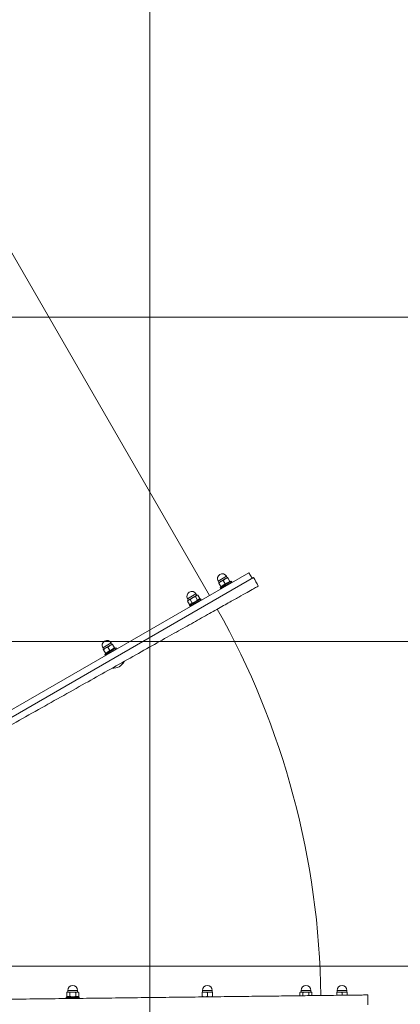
# Model space of a CAD drawing. Header units: feet. Extents: x 7493042 to 7493387, y 5986509 to 5986725.
# Tile 66 of 73: x 7493368.401 to 7493368.988, y 5986527.971 to 5986529.488. Entities that reach past the tile are written whole.
import ezdxf

# ---------------------------------------------------------------- set-up
doc = ezdxf.new("R2010")
doc.units = ezdxf.units.FT
doc.header["$MEASUREMENT"] = 0
for name, color, linetype, lineweight in [('_k_kreskowanie', 250, 'CONTINUOUS', 5), ('_k_urzadzenia', 250, 'CONTINUOUS', 13), ('_k_wymiar', 7, 'CONTINUOUS', 13)]:
    doc.layers.add(name, color=color, linetype=linetype, lineweight=lineweight)
doc.layers.add('_k_niewidoczna', color=72, linetype='CONTINUOUS', lineweight=9, plot=False)
doc.styles.add('GENERATED_STYLE_1', font='MS Gothic.ttf')

# ---------------------------------------------------------------- blocks, each defined once
blk = doc.blocks.new('3009EPZ')
at = {"layer": '_k_niewidoczna', "color": 1, "lineweight": 20, "insert": (-3.1656, -0.2128), "char_height": 0.24, "width": 11.634443, "attachment_point": 1, "line_spacing_factor": 1.55, "style": 'GENERATED_STYLE_1', "bg_fill": 2}
blk.add_mtext('\\A1;{\\f@MS Gothic|b0|i0|c238|p49;\\C256;\\P\\pi-0.24,l0.24,t0.24,1.2;^I^I3009EPZ\\P\\pi-0.96,l0.96,t0.96,1.2;^I}', dxfattribs=at)
blk = doc.blocks.new('42221')
at = {"layer": '_k_urzadzenia', "lineweight": 13}
for p, q in [((-3.8076, 1.5983), (-3.8033, 1.5983)), ((-3.8075, 1.6063), (-3.8033, 1.6063)), ((-3.8026, 1.6023), (-3.8026, 1.6063)), ((-3.8026, 1.6058), (-3.8001, 1.6058)), ((-3.8026, 1.5943), (-3.8026, 1.6023)), ((-3.8026, 1.5903), (-3.8026, 1.5943)), ((-3.8001, 1.5908), (-3.8001, 1.6058)), ((-3.8077, 1.5903), (-3.8033, 1.5903)), ((-3.8026, 1.5908), (-3.8001, 1.5908)), ((-3.8081, 1.5519), (-3.8033, 1.5519)), ((-3.8026, 1.5507), (-3.8033, 1.5519)), ((-3.8026, 1.5496), (-3.8026, 1.5507)), ((-3.8026, 1.5502), (-3.8001, 1.5502)), ((-3.8026, 1.5427), (-3.8026, 1.5496)), ((-3.8001, 1.5352), (-3.8001, 1.5502)), ((-3.8084, 1.5334), (-3.8033, 1.5334)), ((-3.8083, 1.538), (-3.8033, 1.538)), ((-3.8082, 1.5473), (-3.8033, 1.5473)), ((-3.8026, 1.5347), (-3.8033, 1.5334)), ((-3.8026, 1.5357), (-3.8026, 1.5427)), ((-3.8026, 1.5347), (-3.8026, 1.5357)), ((-3.8026, 1.5352), (-3.8001, 1.5352)), ((-3.3921, 1.0667), (-3.1639, 1.4619)), ((-3.1652, 1.4596), (-3.1566, 1.4546)), ((-3.1566, 1.4546), (-3.6116, 0.6666)), ((-3.1711, 1.4284), (-3.1811, 1.4111)), ((-3.1698, 1.4276), (-3.1798, 1.4103)), ((-3.1718, 1.4282), (-3.1711, 1.4284)), ((-3.1711, 1.4284), (-3.1698, 1.4276)), ((-3.1813, 1.4117), (-3.1811, 1.4111)), ((-3.1811, 1.4111), (-3.1798, 1.4103)), ((-3.1785, 1.4126), (-3.1785, 1.4118)), ((-3.1779, 1.4115), (-3.1725, 1.4084)), ((-3.1739, 1.4184), (-3.1685, 1.4153)), ((-3.1719, 1.408), (-3.1699, 1.4115)), ((-3.1712, 1.4253), (-3.1705, 1.4257)), ((-3.1699, 1.4253), (-3.1645, 1.4223)), ((-3.1699, 1.4115), (-3.1659, 1.4184)), ((-3.1695, 1.4072), (-3.162, 1.4202)), ((-3.1659, 1.4184), (-3.1639, 1.4219)), ((-3.1642, 1.4215), (-3.162, 1.4202)), ((-3.8094, 1.3988), (-3.8033, 1.3988)), ((-3.8026, 1.3948), (-3.8026, 1.3988)), ((-3.8026, 1.3983), (-3.8001, 1.3983)), ((-3.8001, 1.3833), (-3.8001, 1.3983)), ((-3.1717, 1.4085), (-3.1695, 1.4072)), ((-3.8102, 1.3828), (-3.8102, 1.3828)), ((-3.8094, 1.3908), (-3.8033, 1.3908)), ((-3.8094, 1.3828), (-3.8033, 1.3828)), ((-3.8026, 1.3868), (-3.8026, 1.3948)), ((-3.8026, 1.3828), (-3.8026, 1.3868)), ((-3.8026, 1.3833), (-3.8001, 1.3833)), ((-3.1983, 1.3814), (-3.2083, 1.364)), ((-3.197, 1.3806), (-3.207, 1.3633)), ((-3.199, 1.3812), (-3.1983, 1.3814)), ((-3.1983, 1.3814), (-3.197, 1.3806)), ((-3.1916, 1.394), (-2.5507, 1.024)), ((-3.2056, 1.3656), (-3.2056, 1.3634)), ((-3.2033, 1.3674), (-3.198, 1.3643)), ((-3.1987, 1.3754), (-3.1934, 1.3723)), ((-3.1985, 1.3619), (-3.1951, 1.3679)), ((-3.1983, 1.3783), (-3.1964, 1.3794)), ((-3.1966, 1.3602), (-3.1891, 1.3732)), ((-3.1964, 1.3794), (-3.1911, 1.3763)), ((-3.1951, 1.3679), (-3.1916, 1.3739)), ((-3.1916, 1.3739), (-3.1911, 1.3749)), ((-3.1913, 1.3744), (-3.1891, 1.3732)), ((-3.1911, 1.3749), (-3.1911, 1.3763)), ((-3.2085, 1.3647), (-3.2083, 1.364)), ((-3.2083, 1.364), (-3.207, 1.3633)), ((-3.2056, 1.3634), (-3.2003, 1.3603)), ((-3.1991, 1.361), (-3.2003, 1.3603)), ((-3.1991, 1.361), (-3.1985, 1.3619)), ((-3.1988, 1.3614), (-3.1966, 1.3602)), ((-3.2738, 1.2506), (-3.2838, 1.2333)), ((-3.2725, 1.2499), (-3.2825, 1.2326)), ((-3.2745, 1.2504), (-3.2738, 1.2506)), ((-3.2738, 1.2506), (-3.2725, 1.2499)), ((-3.2738, 1.2475), (-3.2731, 1.2479)), ((-3.2725, 1.2476), (-3.2672, 1.2445)), ((-3.2685, 1.2407), (-3.2665, 1.2441)), ((-3.284, 1.234), (-3.2838, 1.2333)), ((-3.2838, 1.2333), (-3.2825, 1.2326)), ((-3.2811, 1.2349), (-3.2811, 1.2341)), ((-3.2805, 1.2337), (-3.2752, 1.2306)), ((-3.2765, 1.2407), (-3.2712, 1.2376)), ((-3.2745, 1.2303), (-3.2725, 1.2338)), ((-3.2743, 1.2307), (-3.2721, 1.2295)), ((-3.2725, 1.2338), (-3.2685, 1.2407)), ((-3.2721, 1.2295), (-3.2646, 1.2425)), ((-3.2668, 1.2437), (-3.2646, 1.2425)), ((-3.8124, 1.1929), (-3.8121, 1.1933)), ((-3.8121, 1.1933), (-3.8121, 1.1733)), ((-3.8121, 1.1933), (-3.8106, 1.1933)), ((-3.8106, 1.1933), (-3.8106, 1.1733)), ((-3.8106, 1.1906), (-3.8094, 1.1925)), ((-3.8094, 1.1925), (-3.8033, 1.1925)), ((-3.8094, 1.1879), (-3.8033, 1.1879)), ((-3.8026, 1.1913), (-3.8033, 1.1925)), ((-3.8026, 1.1902), (-3.8026, 1.1913)), ((-3.8026, 1.1908), (-3.8001, 1.1908)), ((-3.8026, 1.1833), (-3.8026, 1.1902)), ((-3.8001, 1.1758), (-3.8001, 1.1908)), ((-3.8126, 1.1738), (-3.8126, 1.1833)), ((-3.8126, 1.1783), (-3.8126, 1.1783)), ((-3.8126, 1.1738), (-3.8121, 1.1733)), ((-3.8121, 1.1733), (-3.8106, 1.1733)), ((-3.8106, 1.176), (-3.8094, 1.174)), ((-3.8094, 1.1786), (-3.8033, 1.1786)), ((-3.8094, 1.174), (-3.8033, 1.174)), ((-3.8026, 1.1753), (-3.8033, 1.174)), ((-3.8026, 1.1763), (-3.8026, 1.1833)), ((-3.8026, 1.1753), (-3.8026, 1.1763)), ((-3.8026, 1.1758), (-3.8001, 1.1758))]:
    blk.add_line(p, q, dxfattribs=at)
for centre, radius, start, end in [((-3.8222, 0.3217), 1.3165, 89.3407, 90), ((-3.8001, 1.5983), 0.0075, 270, 90), ((-3.8229, 0.3192), 1.2465, 60.6844, 89.3126), ((-3.8001, 1.5427), 0.0075, 270, 90), ((-3.8222, 0.3217), 1.3165, 59.9969, 60.6562), ((-3.1657, 1.4137), 0.0075, 239.9969, 59.9969), ((-3.8001, 1.3908), 0.0075, 270, 90), ((-3.1929, 1.3667), 0.0075, 239.9969, 59.9969), ((-3.2846, 1.2453), 0.0192, 117.0981, 184.2707), ((-3.2684, 1.236), 0.0075, 239.9969, 59.9969), ((-3.8001, 1.1833), 0.0075, 270, 90)]:
    blk.add_arc(centre, radius, start, end, dxfattribs=at)
for points, knots in [([(-3.818, 0.7282), (-3.818, 0.7282), (-3.818, 0.7289), (-3.818, 0.7318), (-3.8179, 0.734), (-3.8179, 0.74), (-3.8178, 0.7437), (-3.8177, 0.7525), (-3.8177, 0.7575), (-3.8175, 0.7682), (-3.8175, 0.7745), (-3.8173, 0.7886), (-3.8172, 0.7964), (-3.817, 0.8134), (-3.8169, 0.8226), (-3.8167, 0.8417), (-3.8165, 0.8516), (-3.8163, 0.8714), (-3.8162, 0.8823), (-3.8159, 0.9054), (-3.8157, 0.9177), (-3.8154, 0.9432), (-3.8153, 0.9563), (-3.815, 0.9828), (-3.8148, 0.9961), (-3.8145, 1.0221), (-3.8143, 1.0359), (-3.814, 1.0646), (-3.8138, 1.0794), (-3.8134, 1.1095), (-3.8133, 1.1246), (-3.8129, 1.1545), (-3.8127, 1.1692), (-3.8124, 1.1972), (-3.8122, 1.2119), (-3.8119, 1.2418), (-3.8117, 1.257), (-3.8113, 1.287), (-3.8111, 1.3018), (-3.8108, 1.3305), (-3.8106, 1.3444), (-3.8103, 1.3703), (-3.8102, 1.3836), (-3.8098, 1.4101), (-3.8097, 1.4233), (-3.8094, 1.4487), (-3.8092, 1.461), (-3.8089, 1.4841), (-3.8088, 1.495), (-3.8086, 1.5148), (-3.8085, 1.5248), (-3.8082, 1.5438), (-3.8081, 1.553), (-3.8079, 1.57), (-3.8078, 1.5779), (-3.8077, 1.5919), (-3.8076, 1.5982), (-3.8075, 1.6089), (-3.8074, 1.6139), (-3.8073, 1.6227), (-3.8072, 1.6265), (-3.8072, 1.6324), (-3.8071, 1.6346), (-3.8071, 1.6375), (-3.8071, 1.6382), (-3.8071, 1.6382)], [134.76762, 134.76762, 134.76762, 134.76762, 138.979106, 138.979106, 143.190592, 143.190592, 147.402079, 147.402079, 151.613565, 151.613565, 155.825053, 155.825053, 160.036542, 160.036542, 164.248031, 164.248031, 168.459519, 168.459519, 172.671009, 172.671009, 176.882499, 176.882499, 181.093989, 181.093989, 185.305478, 185.305478, 189.516968, 189.516968, 193.728457, 193.728457, 197.939946, 197.939946, 202.151435, 202.151435, 206.362924, 206.362924, 210.574413, 210.574413, 214.785901, 214.785901, 218.99739, 218.99739, 223.208878, 223.208878, 227.420366, 227.420366, 231.631854, 231.631854, 235.843342, 235.843342, 240.054829, 240.054829, 244.266316, 244.266316, 248.477804, 248.477804, 252.689291, 252.689291, 256.900778, 256.900778, 261.112266, 261.112266, 265.323753, 265.323753, 269.53524, 269.53524, 269.53524, 269.53524]), ([(-3.1771, 1.4694), (-3.1771, 1.4694), (-3.1774, 1.4688), (-3.1788, 1.4663), (-3.1799, 1.4643), (-3.1828, 1.4591), (-3.1847, 1.4558), (-3.189, 1.4482), (-3.1914, 1.4438), (-3.1967, 1.4345), (-3.1997, 1.429), (-3.2066, 1.4168), (-3.2105, 1.4099), (-3.2188, 1.3951), (-3.2233, 1.3871), (-3.2326, 1.3705), (-3.2375, 1.3618), (-3.2472, 1.3445), (-3.2525, 1.335), (-3.2638, 1.3148), (-3.2699, 1.3041), (-3.2823, 1.2819), (-3.2888, 1.2705), (-3.3017, 1.2474), (-3.3083, 1.2358), (-3.321, 1.2131), (-3.3277, 1.2011), (-3.3418, 1.1761), (-3.3491, 1.1631), (-3.3638, 1.1369), (-3.3712, 1.1237), (-3.3858, 1.0977), (-3.393, 1.0849), (-3.4067, 1.0604), (-3.4139, 1.0476), (-3.4286, 1.0215), (-3.436, 1.0083), (-3.4507, 0.9821), (-3.458, 0.9692), (-3.472, 0.9442), (-3.4788, 0.9321), (-3.4915, 0.9095), (-3.498, 0.8979), (-3.511, 0.8748), (-3.5174, 0.8633), (-3.5299, 0.8411), (-3.5359, 0.8304), (-3.5472, 0.8102), (-3.5525, 0.8007), (-3.5623, 0.7834), (-3.5671, 0.7748), (-3.5765, 0.7581), (-3.5809, 0.7502), (-3.5893, 0.7353), (-3.5931, 0.7285), (-3.6, 0.7162), (-3.6031, 0.7108), (-3.6083, 0.7014), (-3.6108, 0.697), (-3.6151, 0.6894), (-3.6169, 0.6861), (-3.6198, 0.6809), (-3.6209, 0.679), (-3.6223, 0.6765), (-3.6226, 0.6759), (-3.6226, 0.6759)], [0, 0, 0, 0, 4.211487, 4.211487, 8.422974, 8.422974, 12.634461, 12.634461, 16.845949, 16.845949, 21.057436, 21.057436, 25.268923, 25.268923, 29.480411, 29.480411, 33.691898, 33.691898, 37.903386, 37.903386, 42.114874, 42.114874, 46.326362, 46.326362, 50.53785, 50.53785, 54.749338, 54.749338, 58.960827, 58.960827, 63.172316, 63.172316, 67.383804, 67.383804, 71.595294, 71.595294, 75.806783, 75.806783, 80.018272, 80.018272, 84.229762, 84.229762, 88.441251, 88.441251, 92.652741, 92.652741, 96.864231, 96.864231, 101.07572, 101.07572, 105.287209, 105.287209, 109.498698, 109.498698, 113.710186, 113.710186, 117.921675, 117.921675, 122.133161, 122.133161, 126.344648, 126.344648, 130.556134, 130.556134, 134.76762, 134.76762, 134.76762, 134.76762])]:
    blk.add_open_spline(points, degree=3, knots=knots, dxfattribs=at)
for points, weights in [([(-3.8033, 1.6063), (-3.8026, 1.6063), (-3.8026, 1.6063)], [1, 1.0379548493, 1]), ([(-3.8026, 1.6023), (-3.8026, 1.6041), (-3.8033, 1.6063)], [1, 1.0379548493, 1]), ([(-3.8033, 1.5983), (-3.8026, 1.6004), (-3.8026, 1.6023)], [1, 1.0379548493, 1]), ([(-3.8026, 1.5943), (-3.8026, 1.5961), (-3.8033, 1.5983)], [1, 1.0379548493, 1]), ([(-3.8033, 1.5903), (-3.8026, 1.5924), (-3.8026, 1.5943)], [1, 1.0379548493, 1]), ([(-3.8026, 1.5903), (-3.8026, 1.5903), (-3.8033, 1.5903)], [1, 1.0379548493, 1]), ([(-3.8026, 1.5496), (-3.8026, 1.5507), (-3.8033, 1.5519)], [1, 1.0379548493, 1]), ([(-3.8033, 1.5473), (-3.8026, 1.5485), (-3.8026, 1.5496)], [1, 1.0379548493, 1]), ([(-3.8026, 1.5427), (-3.8026, 1.5448), (-3.8033, 1.5473)], [1, 1.0379548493, 1]), ([(-3.8033, 1.538), (-3.8026, 1.5405), (-3.8026, 1.5427)], [1, 1.0379548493, 1]), ([(-3.8026, 1.5357), (-3.8026, 1.5368), (-3.8033, 1.538)], [1, 1.0379548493, 1]), ([(-3.8033, 1.5334), (-3.8026, 1.5347), (-3.8026, 1.5357)], [1, 1.0379548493, 1]), ([(-3.1779, 1.4115), (-3.1785, 1.4118), (-3.1785, 1.4118)], [1, 1.07735026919, 1.07735026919]), ([(-3.1739, 1.4184), (-3.177, 1.4156), (-3.1779, 1.4115)], [1, 1.15470053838, 1]), ([(-3.1699, 1.4253), (-3.173, 1.4225), (-3.1739, 1.4184)], [1, 1.15470053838, 1]), ([(-3.1725, 1.4084), (-3.1708, 1.4099), (-3.1699, 1.4115)], [1, 1.0379548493, 1]), ([(-3.1705, 1.4257), (-3.1705, 1.4257), (-3.1699, 1.4253)], [1.07735026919, 1.07735026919, 1]), ([(-3.1699, 1.4115), (-3.169, 1.4131), (-3.1685, 1.4153)], [1, 1.0379548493, 1]), ([(-3.1685, 1.4153), (-3.1668, 1.4168), (-3.1659, 1.4184)], [1, 1.0379548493, 1]), ([(-3.1659, 1.4184), (-3.165, 1.42), (-3.1645, 1.4223)], [1, 1.0379548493, 1]), ([(-3.1645, 1.4223), (-3.1639, 1.4219), (-3.1639, 1.4219)], [1, 1.0379548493, 1]), ([(-3.8094, 1.3988), (-3.8098, 1.3976), (-3.81, 1.3966)], [1, 1.04023406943, 1.05954021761]), ([(-3.81, 1.3988), (-3.8098, 1.3988), (-3.8094, 1.3988)], [1.05658645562, 1.0372742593, 1]), ([(-3.8026, 1.3948), (-3.8026, 1.3966), (-3.8033, 1.3988)], [1, 1.0379548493, 1]), ([(-3.8033, 1.3988), (-3.8026, 1.3988), (-3.8026, 1.3988)], [1, 1.0379548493, 1]), ([(-3.1719, 1.408), (-3.1719, 1.408), (-3.1725, 1.4084)], [1, 1.0379548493, 1]), ([(-3.8094, 1.3828), (-3.8102, 1.3828), (-3.8102, 1.3828)], [1, 1.07735026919, 1.07735026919]), ([(-3.8094, 1.3908), (-3.81, 1.3892), (-3.8101, 1.3878)], [1, 1.05621327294, 1.07157430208]), ([(-3.8101, 1.386), (-3.81, 1.3845), (-3.8094, 1.3828)], [1.07405613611, 1.06138774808, 1]), ([(-3.81, 1.3932), (-3.8099, 1.3921), (-3.8094, 1.3908)], [1.06411615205, 1.0453555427, 1]), ([(-3.8033, 1.3908), (-3.8026, 1.3929), (-3.8026, 1.3948)], [1, 1.0379548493, 1]), ([(-3.8026, 1.3868), (-3.8026, 1.3886), (-3.8033, 1.3908)], [1, 1.0379548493, 1]), ([(-3.8033, 1.3828), (-3.8026, 1.3849), (-3.8026, 1.3868)], [1, 1.0379548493, 1]), ([(-3.8026, 1.3828), (-3.8026, 1.3828), (-3.8033, 1.3828)], [1, 1.0379548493, 1]), ([(-3.2033, 1.3674), (-3.2056, 1.366), (-3.2056, 1.3634)], [1, 1.15470053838, 1]), ([(-3.1987, 1.3754), (-3.2022, 1.372), (-3.2033, 1.3674)], [1, 1.15470053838, 1]), ([(-3.1964, 1.3794), (-3.1987, 1.378), (-3.1987, 1.3754)], [1, 1.15470053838, 1]), ([(-3.198, 1.3643), (-3.1961, 1.3661), (-3.1951, 1.3679)], [1, 1.0379548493, 1]), ([(-3.1951, 1.3679), (-3.194, 1.3698), (-3.1934, 1.3723)], [1, 1.0379548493, 1]), ([(-3.1934, 1.3723), (-3.1921, 1.373), (-3.1916, 1.3739)], [1, 1.0379548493, 1]), ([(-3.1916, 1.3739), (-3.1911, 1.3749), (-3.1911, 1.3763)], [1, 1.0379548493, 1]), ([(-3.2003, 1.3603), (-3.1991, 1.361), (-3.1985, 1.3619)], [1, 1.0379548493, 1]), ([(-3.1985, 1.3619), (-3.198, 1.3629), (-3.198, 1.3643)], [1, 1.0379548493, 1]), ([(-3.2725, 1.2476), (-3.2757, 1.2448), (-3.2765, 1.2407)], [1, 1.15470053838, 1]), ([(-3.2731, 1.2479), (-3.2731, 1.2479), (-3.2725, 1.2476)], [1.07735026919, 1.07735026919, 1]), ([(-3.2685, 1.2407), (-3.2676, 1.2423), (-3.2672, 1.2445)], [1, 1.0379548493, 1]), ([(-3.2672, 1.2445), (-3.2665, 1.2441), (-3.2665, 1.2441)], [1, 1.0379548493, 1]), ([(-3.2805, 1.2337), (-3.2811, 1.2341), (-3.2811, 1.2341)], [1, 1.07735026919, 1.07735026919]), ([(-3.2765, 1.2407), (-3.2797, 1.2379), (-3.2805, 1.2337)], [1, 1.15470053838, 1]), ([(-3.2752, 1.2306), (-3.2735, 1.2321), (-3.2725, 1.2338)], [1, 1.0379548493, 1]), ([(-3.2745, 1.2303), (-3.2745, 1.2303), (-3.2752, 1.2306)], [1, 1.0379548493, 1]), ([(-3.2725, 1.2338), (-3.2716, 1.2354), (-3.2712, 1.2376)], [1, 1.0379548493, 1]), ([(-3.2712, 1.2376), (-3.2695, 1.2391), (-3.2685, 1.2407)], [1, 1.0379548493, 1]), ([(-3.8094, 1.1925), (-3.8108, 1.1902), (-3.8094, 1.1879)], [1, 1.15470053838, 1]), ([(-3.8094, 1.1879), (-3.8108, 1.1833), (-3.8094, 1.1786)], [1, 1.15470053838, 1]), ([(-3.8026, 1.1902), (-3.8026, 1.1913), (-3.8033, 1.1925)], [1, 1.0379548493, 1]), ([(-3.8033, 1.1879), (-3.8026, 1.1891), (-3.8026, 1.1902)], [1, 1.0379548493, 1]), ([(-3.8026, 1.1833), (-3.8026, 1.1854), (-3.8033, 1.1879)], [1, 1.0379548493, 1]), ([(-3.8094, 1.1786), (-3.8108, 1.1763), (-3.8094, 1.174)], [1, 1.15470053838, 1]), ([(-3.8033, 1.1786), (-3.8026, 1.1811), (-3.8026, 1.1833)], [1, 1.0379548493, 1]), ([(-3.8026, 1.1763), (-3.8026, 1.1774), (-3.8033, 1.1786)], [1, 1.0379548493, 1]), ([(-3.8033, 1.174), (-3.8026, 1.1753), (-3.8026, 1.1763)], [1, 1.0379548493, 1])]:
    blk.add_rational_spline(points, weights, degree=2, dxfattribs=at)
blk = doc.blocks.new('siatka_1')
at = {"layer": '_k_kreskowanie', "color": 250}
for p, q in [((7500230.4024, 5968339.5399), (7500230.4024, 5968351.7399)), ((7500230.9024, 5968339.5399), (7500230.9024, 5968351.7399)), ((7500231.4024, 5968339.5399), (7500231.4024, 5968351.7399)), ((7500226.2024, 5968348.7399), (7500236.4024, 5968348.7399))]:
    blk.add_line(p, q, dxfattribs=at)

msp = doc.modelspace()

# ---------------------------------------------------------------- block references
at = {"layer": '_k_wymiar'}
msp.add_blockref('3009EPZ', (7493365.7281, 5986529.8057), dxfattribs=at)

# ---------------------------------------------------------------- next in the draw order: block references
at = {"layer": '_k_wymiar', "xscale": -1, "rotation": 270}
msp.add_blockref('42221', (7493367.2999, 5986531.7924), dxfattribs=at)

# ---------------------------------------------------------------- next in the draw order: block references
at = {"layer": '_k_kreskowanie', "rotation": 270}
msp.add_blockref('siatka_1', (1525019.8623, 13486759.4321), dxfattribs=at)

doc.saveas('drawing.dxf')
